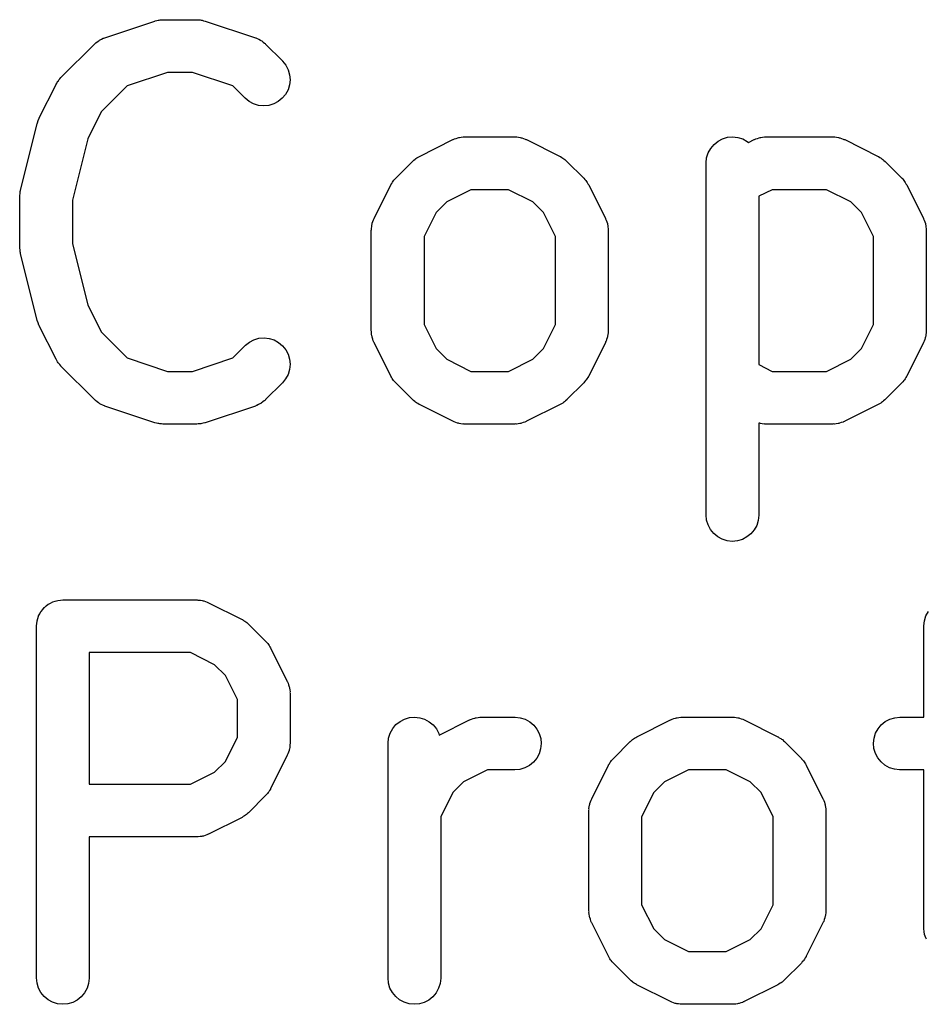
# Model space of a CAD drawing. Extents: x 2.6 to 14.6, y -8.5 to -1.5.
# Tile 27 of 109: x 2.631 to 2.733, y -1.693 to -1.582. Entities that reach past the tile are written whole.
import ezdxf

# ---------------------------------------------------------------- set-up
doc = ezdxf.new("R2010")
doc.units = 0
doc.header["$MEASUREMENT"] = 0
doc.layers.add('BLACK', color=7, linetype='CONTINUOUS')

msp = doc.modelspace()

# ---------------------------------------------------------------- linework, layer by layer
at = {"layer": 'BLACK', "linetype": 'CONTINUOUS'}
for p, q in [((2.6409, -1.58451), (2.64653, -1.58264)), ((2.64653, -1.58264), (2.64657, -1.58263)), ((2.64657, -1.58263), (2.64673, -1.58259)), ((2.64673, -1.58259), (2.64689, -1.58254)), ((2.64689, -1.58254), (2.64701, -1.58253)), ((2.64701, -1.58253), (2.64713, -1.58251)), ((2.64713, -1.58251), (2.6473, -1.5825)), ((2.6473, -1.5825), (2.64746, -1.58249)), ((2.64746, -1.58249), (2.65121, -1.58249)), ((2.65121, -1.58249), (2.65125, -1.58249)), ((2.65125, -1.58249), (2.65142, -1.58251)), ((2.65142, -1.58251), (2.65158, -1.58251)), ((2.65158, -1.58251), (2.6517, -1.58254)), ((2.6517, -1.58254), (2.65182, -1.58255)), ((2.65182, -1.58255), (2.65198, -1.5826)), ((2.65198, -1.5826), (2.65214, -1.58264)), ((2.65214, -1.58264), (2.65777, -1.58451)), ((2.63985, -1.58514), (2.63991, -1.58508)), ((2.63991, -1.58508), (2.64007, -1.58496)), ((2.64007, -1.58496), (2.64023, -1.58484)), ((2.64023, -1.58484), (2.64031, -1.5848)), ((2.64031, -1.5848), (2.64038, -1.58475)), ((2.64038, -1.58475), (2.64056, -1.58467)), ((2.64056, -1.58467), (2.64074, -1.58457)), ((2.64074, -1.58457), (2.64082, -1.58455)), ((2.64082, -1.58455), (2.6409, -1.58451)), ((2.65777, -1.58451), (2.65781, -1.58453)), ((2.65781, -1.58453), (2.65789, -1.58456)), ((2.65789, -1.58456), (2.65797, -1.58459)), ((2.65797, -1.58459), (2.65815, -1.58468)), ((2.65815, -1.58468), (2.65833, -1.58477)), ((2.65833, -1.58477), (2.6584, -1.58482)), ((2.6584, -1.58482), (2.65848, -1.58486)), ((2.65848, -1.58486), (2.65863, -1.58499)), ((2.65863, -1.58499), (2.6588, -1.58511)), ((2.636, -1.58898), (2.63975, -1.58523)), ((2.63975, -1.58523), (2.63978, -1.5852)), ((2.63978, -1.5852), (2.63985, -1.58514)), ((2.6588, -1.58511), (2.65886, -1.58517)), ((2.65886, -1.58517), (2.65892, -1.58523)), ((2.65892, -1.58523), (2.6608, -1.5871)), ((2.6608, -1.5871), (2.66083, -1.58713)), ((2.66083, -1.58713), (2.66119, -1.58758)), ((2.64794, -1.58839), (2.64343, -1.5899)), ((2.65073, -1.58839), (2.64794, -1.58839)), ((2.65524, -1.5899), (2.65073, -1.58839)), ((2.66119, -1.58758), (2.66145, -1.58809)), ((2.66145, -1.58809), (2.66161, -1.58865)), ((2.63556, -1.58957), (2.63563, -1.58942)), ((2.63563, -1.58942), (2.63571, -1.58933)), ((2.63571, -1.58933), (2.63578, -1.58922)), ((2.63578, -1.58922), (2.63589, -1.5891)), ((2.63589, -1.5891), (2.636, -1.58898)), ((2.66166, -1.58922), (2.6616, -1.58979)), ((2.66161, -1.58865), (2.66166, -1.58922)), ((2.63357, -1.59349), (2.63545, -1.58974)), ((2.63545, -1.58974), (2.63546, -1.58971)), ((2.63546, -1.58971), (2.63556, -1.58957)), ((2.64343, -1.5899), (2.64051, -1.59281)), ((2.65662, -1.59128), (2.65524, -1.5899)), ((2.66143, -1.59034), (2.66115, -1.59085)), ((2.6616, -1.58979), (2.66143, -1.59034)), ((2.65707, -1.59164), (2.65662, -1.59128)), ((2.65757, -1.59192), (2.65707, -1.59164)), ((2.66033, -1.59165), (2.65983, -1.59192)), ((2.66078, -1.59129), (2.66033, -1.59165)), ((2.66115, -1.59085), (2.66078, -1.59129)), ((2.64051, -1.59281), (2.639, -1.59584)), ((2.65813, -1.59208), (2.65757, -1.59192)), ((2.6587, -1.59214), (2.65813, -1.59208)), ((2.65927, -1.59209), (2.6587, -1.59214)), ((2.65983, -1.59192), (2.65927, -1.59209)), ((2.63337, -1.59403), (2.63346, -1.59377)), ((2.63346, -1.59377), (2.63356, -1.59352)), ((2.63356, -1.59352), (2.63357, -1.59351)), ((2.63357, -1.59351), (2.63357, -1.59349)), ((2.63147, -1.6016), (2.63335, -1.5941)), ((2.63335, -1.5941), (2.63336, -1.59406)), ((2.63336, -1.59405), (2.63337, -1.59403)), ((2.63336, -1.59406), (2.63336, -1.59405)), ((2.639, -1.59584), (2.63729, -1.60268)), ((2.67614, -1.5978), (2.67989, -1.59592)), ((2.67989, -1.59592), (2.67992, -1.5959)), ((2.67992, -1.5959), (2.68, -1.59587)), ((2.68, -1.59587), (2.68008, -1.59583)), ((2.68008, -1.59583), (2.68027, -1.59578)), ((2.68027, -1.59578), (2.68046, -1.59571)), ((2.68046, -1.59571), (2.68055, -1.59569)), ((2.68055, -1.59569), (2.68063, -1.59567)), ((2.68063, -1.59567), (2.68083, -1.59565)), ((2.68083, -1.59565), (2.68103, -1.59562)), ((2.68103, -1.59562), (2.68112, -1.59562)), ((2.68112, -1.59562), (2.68121, -1.59561)), ((2.68121, -1.59561), (2.68683, -1.59561)), ((2.68683, -1.59561), (2.68687, -1.59561)), ((2.68687, -1.59561), (2.68696, -1.59562)), ((2.68696, -1.59562), (2.68705, -1.59562)), ((2.68705, -1.59562), (2.68724, -1.59565)), ((2.68724, -1.59565), (2.68744, -1.59568)), ((2.68744, -1.59568), (2.68753, -1.5957)), ((2.68753, -1.5957), (2.68761, -1.59572)), ((2.68761, -1.59572), (2.6878, -1.59579)), ((2.6878, -1.59579), (2.68799, -1.59585)), ((2.68799, -1.59585), (2.68807, -1.59589)), ((2.68807, -1.59589), (2.68815, -1.59592)), ((2.68815, -1.59592), (2.6919, -1.5978)), ((2.70914, -1.59645), (2.70959, -1.59609)), ((2.70959, -1.59609), (2.7101, -1.59583)), ((2.7101, -1.59583), (2.71065, -1.59566)), ((2.71065, -1.59566), (2.71122, -1.59561)), ((2.71122, -1.59561), (2.7118, -1.59567)), ((2.7118, -1.59567), (2.71235, -1.59584)), ((2.71235, -1.59584), (2.71285, -1.59612)), ((2.71285, -1.59612), (2.713, -1.59624)), ((2.713, -1.59624), (2.71363, -1.59592)), ((2.71363, -1.59592), (2.71367, -1.5959)), ((2.71367, -1.5959), (2.71375, -1.59587)), ((2.71375, -1.59587), (2.71383, -1.59583)), ((2.71383, -1.59583), (2.71402, -1.59578)), ((2.71402, -1.59578), (2.71421, -1.59571)), ((2.71421, -1.59571), (2.7143, -1.59569)), ((2.7143, -1.59569), (2.71438, -1.59567)), ((2.71438, -1.59567), (2.71458, -1.59565)), ((2.71458, -1.59565), (2.71478, -1.59562)), ((2.71478, -1.59562), (2.71487, -1.59562)), ((2.71487, -1.59562), (2.71495, -1.59561)), ((2.71495, -1.59561), (2.72245, -1.59561)), ((2.72245, -1.59561), (2.72249, -1.59561)), ((2.72249, -1.59561), (2.72258, -1.59562)), ((2.72258, -1.59562), (2.72267, -1.59562)), ((2.72267, -1.59562), (2.72287, -1.59565)), ((2.72287, -1.59565), (2.72307, -1.59568)), ((2.72307, -1.59568), (2.72315, -1.5957)), ((2.72315, -1.5957), (2.72323, -1.59572)), ((2.72323, -1.59572), (2.72342, -1.59579)), ((2.72342, -1.59579), (2.72361, -1.59585)), ((2.72361, -1.59585), (2.72369, -1.59589)), ((2.72369, -1.59589), (2.72377, -1.59592)), ((2.72377, -1.59592), (2.72752, -1.5978)), ((2.70849, -1.5974), (2.70877, -1.5969)), ((2.70877, -1.5969), (2.70914, -1.59645)), ((2.67537, -1.59835), (2.6754, -1.59832)), ((2.6754, -1.59832), (2.67553, -1.59822)), ((2.67553, -1.59822), (2.67565, -1.5981)), ((2.67565, -1.5981), (2.67575, -1.59804)), ((2.67575, -1.59804), (2.67585, -1.59796)), ((2.67585, -1.59796), (2.676, -1.59789)), ((2.676, -1.59789), (2.67614, -1.5978)), ((2.6919, -1.5978), (2.69194, -1.59782)), ((2.69194, -1.59782), (2.69208, -1.59791)), ((2.69208, -1.59791), (2.69222, -1.59798)), ((2.69222, -1.59798), (2.69232, -1.59806)), ((2.69232, -1.59806), (2.69242, -1.59813)), ((2.69242, -1.59813), (2.69254, -1.59825)), ((2.69254, -1.59825), (2.69267, -1.59835)), ((2.70825, -1.59852), (2.70831, -1.59795)), ((2.70831, -1.59795), (2.70849, -1.5974)), ((2.72752, -1.5978), (2.72756, -1.59782)), ((2.72756, -1.59782), (2.7277, -1.59791)), ((2.7277, -1.59791), (2.72784, -1.59798)), ((2.72784, -1.59798), (2.72794, -1.59806)), ((2.72794, -1.59806), (2.72804, -1.59813)), ((2.72804, -1.59813), (2.72816, -1.59825)), ((2.72816, -1.59825), (2.72829, -1.59835)), ((2.67349, -1.60023), (2.67537, -1.59835)), ((2.69267, -1.59835), (2.69454, -1.60023)), ((2.70825, -1.59856), (2.70825, -1.59852)), ((2.70825, -1.63793), (2.70825, -1.59856)), ((2.72829, -1.59835), (2.73016, -1.60023)), ((2.67321, -1.60058), (2.67327, -1.60047)), ((2.67327, -1.60047), (2.67339, -1.60035)), ((2.67339, -1.60035), (2.67349, -1.60023)), ((2.69454, -1.60023), (2.69457, -1.60025)), ((2.69457, -1.60025), (2.69468, -1.60038)), ((2.69468, -1.60038), (2.69479, -1.6005)), ((2.69479, -1.6005), (2.69486, -1.60061)), ((2.73016, -1.60023), (2.73019, -1.60025)), ((2.73019, -1.60025), (2.7303, -1.60038)), ((2.7303, -1.60038), (2.73041, -1.6005)), ((2.73041, -1.6005), (2.73048, -1.60061)), ((2.63147, -1.60165), (2.63147, -1.6016)), ((2.67107, -1.60474), (2.67294, -1.60099)), ((2.67294, -1.60099), (2.67296, -1.60096)), ((2.67296, -1.60096), (2.67305, -1.60082)), ((2.67305, -1.60082), (2.67313, -1.60067)), ((2.67313, -1.60067), (2.67321, -1.60058)), ((2.6819, -1.60152), (2.67921, -1.60287)), ((2.68613, -1.60152), (2.6819, -1.60152)), ((2.68883, -1.60287), (2.68613, -1.60152)), ((2.69486, -1.60061), (2.69493, -1.6007)), ((2.69493, -1.6007), (2.69501, -1.60085)), ((2.69501, -1.60085), (2.6951, -1.60099)), ((2.6951, -1.60099), (2.69697, -1.60474)), ((2.71565, -1.60152), (2.71416, -1.60226)), ((2.72175, -1.60152), (2.71565, -1.60152)), ((2.72445, -1.60287), (2.72175, -1.60152)), ((2.73048, -1.60061), (2.73055, -1.6007)), ((2.73055, -1.6007), (2.73063, -1.60085)), ((2.73063, -1.60085), (2.73072, -1.60099)), ((2.73072, -1.60099), (2.73259, -1.60474)), ((2.63138, -1.60231), (2.63139, -1.60227)), ((2.63138, -1.60794), (2.63138, -1.60231)), ((2.63139, -1.60217), (2.63142, -1.60193)), ((2.63139, -1.60222), (2.63139, -1.60217)), ((2.63139, -1.60227), (2.63139, -1.60222)), ((2.63142, -1.60193), (2.63145, -1.6017)), ((2.63145, -1.6017), (2.63147, -1.60165)), ((2.63729, -1.60268), (2.63729, -1.60757)), ((2.71416, -1.60226), (2.71416, -1.62111)), ((2.67921, -1.60287), (2.67801, -1.60406)), ((2.69003, -1.60406), (2.68883, -1.60287)), ((2.72565, -1.60406), (2.72445, -1.60287)), ((2.67093, -1.60509), (2.67099, -1.6049)), ((2.67099, -1.6049), (2.67104, -1.60482)), ((2.67104, -1.60482), (2.67107, -1.60474)), ((2.67801, -1.60406), (2.67666, -1.60676)), ((2.69138, -1.60676), (2.69003, -1.60406)), ((2.69697, -1.60474), (2.69699, -1.60478)), ((2.69699, -1.60478), (2.69702, -1.60486)), ((2.69702, -1.60486), (2.69706, -1.60494)), ((2.69706, -1.60494), (2.69712, -1.60513)), ((2.727, -1.60676), (2.72565, -1.60406)), ((2.73259, -1.60474), (2.73261, -1.60478)), ((2.73261, -1.60478), (2.73264, -1.60486)), ((2.73264, -1.60486), (2.73268, -1.60494)), ((2.73268, -1.60494), (2.73274, -1.60513)), ((2.67075, -1.60606), (2.67076, -1.60602)), ((2.67076, -1.60585), (2.6708, -1.60565)), ((2.67076, -1.60593), (2.67076, -1.60585)), ((2.67076, -1.60602), (2.67076, -1.60593)), ((2.6708, -1.60565), (2.67082, -1.60545)), ((2.67082, -1.60545), (2.67085, -1.60537)), ((2.67085, -1.60537), (2.67086, -1.60528)), ((2.67086, -1.60528), (2.67093, -1.60509)), ((2.69712, -1.60513), (2.69719, -1.60532)), ((2.69719, -1.60532), (2.6972, -1.60541)), ((2.6972, -1.60541), (2.69723, -1.60549)), ((2.69723, -1.60549), (2.69725, -1.60569)), ((2.69725, -1.60569), (2.69728, -1.60589)), ((2.69728, -1.60589), (2.69727, -1.60598)), ((2.69727, -1.60598), (2.69728, -1.60606)), ((2.73274, -1.60513), (2.73281, -1.60532)), ((2.73281, -1.60532), (2.73282, -1.60541)), ((2.73282, -1.60541), (2.73285, -1.60549)), ((2.73285, -1.60549), (2.73287, -1.60569)), ((2.73287, -1.60569), (2.7329, -1.60589)), ((2.7329, -1.60589), (2.73289, -1.60598)), ((2.73289, -1.60598), (2.7329, -1.60606)), ((2.67075, -1.61731), (2.67075, -1.60606)), ((2.67666, -1.60676), (2.67666, -1.61661)), ((2.69138, -1.61661), (2.69138, -1.60676)), ((2.69728, -1.60606), (2.69728, -1.61731)), ((2.727, -1.61661), (2.727, -1.60676)), ((2.7329, -1.60606), (2.7329, -1.61731)), ((2.63139, -1.60799), (2.63138, -1.60794)), ((2.63139, -1.60804), (2.63139, -1.60799)), ((2.63142, -1.60828), (2.63139, -1.60804)), ((2.63729, -1.60757), (2.639, -1.61441)), ((2.63144, -1.60851), (2.63142, -1.60828)), ((2.63146, -1.60856), (2.63144, -1.60851)), ((2.63146, -1.60861), (2.63146, -1.60856)), ((2.63147, -1.60865), (2.63146, -1.60861)), ((2.63335, -1.61615), (2.63147, -1.60865)), ((2.639, -1.61441), (2.64051, -1.61744)), ((2.63335, -1.61617), (2.63335, -1.61615)), ((2.63335, -1.61618), (2.63335, -1.61617)), ((2.63345, -1.61643), (2.63335, -1.61618)), ((2.63354, -1.6167), (2.63345, -1.61643)), ((2.63355, -1.61671), (2.63354, -1.6167)), ((2.63355, -1.61672), (2.63355, -1.61671)), ((2.63357, -1.61676), (2.63355, -1.61672)), ((2.63545, -1.62051), (2.63357, -1.61676)), ((2.67666, -1.61661), (2.67801, -1.61931)), ((2.69003, -1.61931), (2.69138, -1.61661)), ((2.72565, -1.61931), (2.727, -1.61661)), ((2.64051, -1.61744), (2.64343, -1.62035)), ((2.65761, -1.61832), (2.65817, -1.61816)), ((2.65817, -1.61816), (2.65874, -1.61811)), ((2.65874, -1.61811), (2.65931, -1.61817)), ((2.65931, -1.61817), (2.65986, -1.61834)), ((2.67076, -1.6174), (2.67075, -1.61731)), ((2.67076, -1.61748), (2.67076, -1.6174)), ((2.67079, -1.61768), (2.67076, -1.61748)), ((2.67081, -1.61788), (2.67079, -1.61768)), ((2.67084, -1.61797), (2.67081, -1.61788)), ((2.67085, -1.61805), (2.67084, -1.61797)), ((2.67092, -1.61824), (2.67085, -1.61805)), ((2.69718, -1.61809), (2.69711, -1.61828)), ((2.69719, -1.61801), (2.69718, -1.61809)), ((2.69722, -1.61793), (2.69719, -1.61801)), ((2.69724, -1.61772), (2.69722, -1.61793)), ((2.69728, -1.61753), (2.69724, -1.61772)), ((2.69728, -1.61735), (2.69727, -1.61744)), ((2.69727, -1.61744), (2.69728, -1.61753)), ((2.69728, -1.61731), (2.69728, -1.61735)), ((2.7328, -1.61809), (2.73273, -1.61828)), ((2.73281, -1.61801), (2.7328, -1.61809)), ((2.73284, -1.61793), (2.73281, -1.61801)), ((2.73286, -1.61772), (2.73284, -1.61793)), ((2.7329, -1.61753), (2.73286, -1.61772)), ((2.7329, -1.61735), (2.73289, -1.61744)), ((2.73289, -1.61744), (2.7329, -1.61753)), ((2.7329, -1.61731), (2.7329, -1.61735)), ((2.65524, -1.62035), (2.65662, -1.61897)), ((2.65662, -1.61897), (2.65665, -1.61894)), ((2.65665, -1.61894), (2.6571, -1.61858)), ((2.6571, -1.61858), (2.65761, -1.61832)), ((2.65986, -1.61834), (2.66037, -1.61862)), ((2.66037, -1.61862), (2.66081, -1.61899)), ((2.66081, -1.61899), (2.66117, -1.61944)), ((2.67098, -1.61844), (2.67092, -1.61824)), ((2.67102, -1.61851), (2.67098, -1.61844)), ((2.67105, -1.61859), (2.67102, -1.61851)), ((2.67107, -1.61863), (2.67105, -1.61859)), ((2.67294, -1.62238), (2.67107, -1.61863)), ((2.69697, -1.61863), (2.6951, -1.62238)), ((2.697, -1.61855), (2.69697, -1.61863)), ((2.69704, -1.61847), (2.697, -1.61855)), ((2.69711, -1.61828), (2.69704, -1.61847)), ((2.73259, -1.61863), (2.73072, -1.62238)), ((2.73262, -1.61855), (2.73259, -1.61863)), ((2.73266, -1.61847), (2.73262, -1.61855)), ((2.73273, -1.61828), (2.73266, -1.61847)), ((2.64343, -1.62035), (2.64794, -1.62186)), ((2.65073, -1.62186), (2.65524, -1.62035)), ((2.66117, -1.61944), (2.66144, -1.61995)), ((2.66144, -1.61995), (2.66161, -1.6205)), ((2.67801, -1.61931), (2.67921, -1.62051)), ((2.68883, -1.62051), (2.69003, -1.61931)), ((2.72445, -1.62051), (2.72565, -1.61931)), ((2.63553, -1.62065), (2.63545, -1.62051)), ((2.63561, -1.62079), (2.63553, -1.62065)), ((2.63569, -1.62089), (2.63561, -1.62079)), ((2.63575, -1.62099), (2.63569, -1.62089)), ((2.63587, -1.62111), (2.63575, -1.62099)), ((2.63597, -1.62124), (2.63587, -1.62111)), ((2.636, -1.62127), (2.63597, -1.62124)), ((2.63975, -1.62502), (2.636, -1.62127)), ((2.66166, -1.62107), (2.6616, -1.62164)), ((2.66161, -1.6205), (2.66166, -1.62107)), ((2.67921, -1.62051), (2.6819, -1.62186)), ((2.68613, -1.62186), (2.68883, -1.62051)), ((2.71416, -1.62111), (2.71565, -1.62186)), ((2.72175, -1.62186), (2.72445, -1.62051)), ((2.64794, -1.62186), (2.65073, -1.62186)), ((2.66144, -1.6222), (2.66116, -1.6227)), ((2.6616, -1.62164), (2.66144, -1.6222)), ((2.67303, -1.62252), (2.67294, -1.62238)), ((2.67311, -1.62267), (2.67303, -1.62252)), ((2.6819, -1.62186), (2.68613, -1.62186)), ((2.69499, -1.62256), (2.69491, -1.6227)), ((2.69508, -1.62242), (2.69499, -1.62256)), ((2.6951, -1.62238), (2.69508, -1.62242)), ((2.71565, -1.62186), (2.72175, -1.62186)), ((2.73061, -1.62256), (2.73053, -1.6227)), ((2.7307, -1.62242), (2.73061, -1.62256)), ((2.73072, -1.62238), (2.7307, -1.62242)), ((2.6608, -1.62315), (2.65892, -1.62502)), ((2.66116, -1.6227), (2.6608, -1.62315)), ((2.67318, -1.62276), (2.67311, -1.62267)), ((2.67325, -1.62287), (2.67318, -1.62276)), ((2.67336, -1.62299), (2.67325, -1.62287)), ((2.67347, -1.62312), (2.67336, -1.62299)), ((2.67349, -1.62315), (2.67347, -1.62312)), ((2.67537, -1.62502), (2.67349, -1.62315)), ((2.69454, -1.62315), (2.69267, -1.62502)), ((2.69465, -1.62302), (2.69454, -1.62315)), ((2.69476, -1.6229), (2.69465, -1.62302)), ((2.69483, -1.6228), (2.69476, -1.6229)), ((2.69491, -1.6227), (2.69483, -1.6228)), ((2.73016, -1.62315), (2.72829, -1.62502)), ((2.73027, -1.62302), (2.73016, -1.62315)), ((2.73038, -1.6229), (2.73027, -1.62302)), ((2.73045, -1.6228), (2.73038, -1.6229)), ((2.73053, -1.6227), (2.73045, -1.6228)), ((2.63982, -1.62508), (2.63975, -1.62502)), ((2.63987, -1.62514), (2.63982, -1.62508)), ((2.64004, -1.62526), (2.63987, -1.62514)), ((2.64019, -1.62539), (2.64004, -1.62526)), ((2.64027, -1.62543), (2.64019, -1.62539)), ((2.64034, -1.62548), (2.64027, -1.62543)), ((2.64052, -1.62557), (2.64034, -1.62548)), ((2.6407, -1.62566), (2.64052, -1.62557)), ((2.64078, -1.62569), (2.6407, -1.62566)), ((2.64086, -1.62572), (2.64078, -1.62569)), ((2.6409, -1.62574), (2.64086, -1.62572)), ((2.64653, -1.62761), (2.6409, -1.62574)), ((2.65777, -1.62574), (2.65214, -1.62761)), ((2.65785, -1.6257), (2.65777, -1.62574)), ((2.65793, -1.62568), (2.65785, -1.6257)), ((2.65811, -1.62558), (2.65793, -1.62568)), ((2.65829, -1.6255), (2.65811, -1.62558)), ((2.65837, -1.62545), (2.65829, -1.6255)), ((2.65844, -1.62541), (2.65837, -1.62545)), ((2.6586, -1.62529), (2.65844, -1.62541)), ((2.65877, -1.62517), (2.6586, -1.62529)), ((2.65883, -1.62511), (2.65877, -1.62517)), ((2.65889, -1.62505), (2.65883, -1.62511)), ((2.65892, -1.62502), (2.65889, -1.62505)), ((2.6755, -1.62513), (2.67537, -1.62502)), ((2.67562, -1.62524), (2.6755, -1.62513)), ((2.67572, -1.62531), (2.67562, -1.62524)), ((2.67581, -1.62539), (2.67572, -1.62531)), ((2.67596, -1.62547), (2.67581, -1.62539)), ((2.6761, -1.62556), (2.67596, -1.62547)), ((2.67614, -1.62558), (2.6761, -1.62556)), ((2.67989, -1.62745), (2.67614, -1.62558)), ((2.6919, -1.62558), (2.68815, -1.62745)), ((2.69204, -1.62549), (2.6919, -1.62558)), ((2.69219, -1.62541), (2.69204, -1.62549)), ((2.69228, -1.62534), (2.69219, -1.62541)), ((2.69239, -1.62527), (2.69228, -1.62534)), ((2.69251, -1.62516), (2.69239, -1.62527)), ((2.69264, -1.62505), (2.69251, -1.62516)), ((2.69267, -1.62502), (2.69264, -1.62505)), ((2.72752, -1.62558), (2.72377, -1.62745)), ((2.72766, -1.62549), (2.72752, -1.62558)), ((2.72781, -1.62541), (2.72766, -1.62549)), ((2.72791, -1.62534), (2.72781, -1.62541)), ((2.72801, -1.62527), (2.72791, -1.62534)), ((2.72813, -1.62516), (2.72801, -1.62527)), ((2.72826, -1.62505), (2.72813, -1.62516)), ((2.72829, -1.62502), (2.72826, -1.62505)), ((2.64669, -1.62765), (2.64653, -1.62761)), ((2.64685, -1.6277), (2.64669, -1.62765)), ((2.64697, -1.62771), (2.64685, -1.6277)), ((2.64709, -1.62774), (2.64697, -1.62771)), ((2.64725, -1.62774), (2.64709, -1.62774)), ((2.64742, -1.62776), (2.64725, -1.62774)), ((2.64746, -1.62776), (2.64742, -1.62776)), ((2.65121, -1.62776), (2.64746, -1.62776)), ((2.65138, -1.62775), (2.65121, -1.62776)), ((2.65154, -1.62774), (2.65138, -1.62775)), ((2.65166, -1.62772), (2.65154, -1.62774)), ((2.65178, -1.62771), (2.65166, -1.62772)), ((2.65194, -1.62766), (2.65178, -1.62771)), ((2.65211, -1.62762), (2.65194, -1.62766)), ((2.65214, -1.62761), (2.65211, -1.62762)), ((2.67997, -1.62748), (2.67989, -1.62745)), ((2.68004, -1.62752), (2.67997, -1.62748)), ((2.68024, -1.62759), (2.68004, -1.62752)), ((2.68042, -1.62766), (2.68024, -1.62759)), ((2.68051, -1.62767), (2.68042, -1.62766)), ((2.68059, -1.6277), (2.68051, -1.62767)), ((2.68079, -1.62772), (2.68059, -1.6277)), ((2.68099, -1.62776), (2.68079, -1.62772)), ((2.68108, -1.62775), (2.68099, -1.62776)), ((2.68117, -1.62776), (2.68108, -1.62775)), ((2.68121, -1.62776), (2.68117, -1.62776)), ((2.68683, -1.62776), (2.68121, -1.62776)), ((2.68692, -1.62775), (2.68683, -1.62776)), ((2.687, -1.62776), (2.68692, -1.62775)), ((2.6872, -1.62773), (2.687, -1.62776)), ((2.6874, -1.62771), (2.6872, -1.62773)), ((2.68749, -1.62768), (2.6874, -1.62771)), ((2.68757, -1.62767), (2.68749, -1.62768)), ((2.68776, -1.6276), (2.68757, -1.62767)), ((2.68796, -1.62754), (2.68776, -1.6276)), ((2.68803, -1.6275), (2.68796, -1.62754)), ((2.68811, -1.62747), (2.68803, -1.6275)), ((2.68815, -1.62745), (2.68811, -1.62747)), ((2.71417, -1.62766), (2.71416, -1.62765)), ((2.71416, -1.62765), (2.71416, -1.63793)), ((2.71426, -1.62767), (2.71417, -1.62766)), ((2.71434, -1.6277), (2.71426, -1.62767)), ((2.71454, -1.62772), (2.71434, -1.6277)), ((2.71474, -1.62776), (2.71454, -1.62772)), ((2.71482, -1.62775), (2.71474, -1.62776)), ((2.71491, -1.62776), (2.71482, -1.62775)), ((2.71495, -1.62776), (2.71491, -1.62776)), ((2.72245, -1.62776), (2.71495, -1.62776)), ((2.72254, -1.62775), (2.72245, -1.62776)), ((2.72262, -1.62776), (2.72254, -1.62775)), ((2.72282, -1.62773), (2.72262, -1.62776)), ((2.72303, -1.62771), (2.72282, -1.62773)), ((2.72311, -1.62768), (2.72303, -1.62771)), ((2.72319, -1.62767), (2.72311, -1.62768)), ((2.72338, -1.6276), (2.72319, -1.62767)), ((2.72358, -1.62754), (2.72338, -1.6276)), ((2.72365, -1.6275), (2.72358, -1.62754)), ((2.72374, -1.62747), (2.72365, -1.6275)), ((2.72377, -1.62745), (2.72374, -1.62747)), ((2.70831, -1.63851), (2.70825, -1.63793)), ((2.71416, -1.63797), (2.71409, -1.63855)), ((2.71416, -1.63793), (2.71416, -1.63797)), ((2.70847, -1.63906), (2.70831, -1.63851)), ((2.70874, -1.63957), (2.70847, -1.63906)), ((2.71392, -1.6391), (2.71364, -1.6396)), ((2.71409, -1.63855), (2.71392, -1.6391)), ((2.70911, -1.64001), (2.70874, -1.63957)), ((2.70955, -1.64038), (2.70911, -1.64001)), ((2.71327, -1.64004), (2.71282, -1.6404)), ((2.71364, -1.6396), (2.71327, -1.64004)), ((2.71006, -1.64066), (2.70955, -1.64038)), ((2.71061, -1.64083), (2.71006, -1.64066)), ((2.71118, -1.64089), (2.71061, -1.64083)), ((2.71176, -1.64083), (2.71118, -1.64089)), ((2.71231, -1.64067), (2.71176, -1.64083)), ((2.71282, -1.6404), (2.71231, -1.64067)), ((2.63459, -1.64794), (2.6346, -1.64793)), ((2.6346, -1.64793), (2.63484, -1.6478)), ((2.63484, -1.6478), (2.63509, -1.64767)), ((2.63509, -1.64767), (2.6351, -1.64767)), ((2.6351, -1.64767), (2.63511, -1.64766)), ((2.63511, -1.64766), (2.63537, -1.64758)), ((2.63537, -1.64758), (2.63564, -1.6475)), ((2.63564, -1.6475), (2.63565, -1.6475)), ((2.63565, -1.6475), (2.63566, -1.6475)), ((2.63566, -1.6475), (2.63594, -1.64748)), ((2.63594, -1.64748), (2.63621, -1.64745)), ((2.63621, -1.64745), (2.65121, -1.64745)), ((2.65121, -1.64745), (2.65125, -1.64745)), ((2.65125, -1.64745), (2.65134, -1.64746)), ((2.65134, -1.64746), (2.65143, -1.64746)), ((2.65143, -1.64746), (2.65162, -1.64749)), ((2.65162, -1.64749), (2.65182, -1.64751)), ((2.65182, -1.64751), (2.65191, -1.64754)), ((2.65191, -1.64754), (2.65199, -1.64755)), ((2.65199, -1.64755), (2.65218, -1.64763)), ((2.65218, -1.64763), (2.65237, -1.64769)), ((2.65237, -1.64769), (2.65245, -1.64773)), ((2.65245, -1.64773), (2.65253, -1.64776)), ((2.65253, -1.64776), (2.65628, -1.64963)), ((2.6335, -1.64924), (2.63363, -1.64899)), ((2.63363, -1.64899), (2.63376, -1.64875)), ((2.63376, -1.64875), (2.63377, -1.64874)), ((2.63377, -1.64874), (2.63378, -1.64873)), ((2.63378, -1.64873), (2.63396, -1.64852)), ((2.63396, -1.64852), (2.63413, -1.64831)), ((2.63413, -1.64831), (2.63414, -1.6483)), ((2.63414, -1.6483), (2.63415, -1.64829)), ((2.63415, -1.64829), (2.63436, -1.64812)), ((2.63436, -1.64812), (2.63458, -1.64794)), ((2.63458, -1.64794), (2.63459, -1.64794)), ((2.73286, -1.64924), (2.73314, -1.64873)), ((2.63326, -1.65036), (2.63329, -1.65008)), ((2.63329, -1.65008), (2.63332, -1.64981)), ((2.63332, -1.64979), (2.63341, -1.64952)), ((2.63332, -1.6498), (2.63332, -1.64979)), ((2.63332, -1.64981), (2.63332, -1.6498)), ((2.63341, -1.64952), (2.63349, -1.64926)), ((2.63349, -1.64926), (2.6335, -1.64925)), ((2.6335, -1.64925), (2.6335, -1.64924)), ((2.65628, -1.64963), (2.65632, -1.64965)), ((2.65632, -1.64965), (2.65646, -1.64974)), ((2.65646, -1.64974), (2.6566, -1.64982)), ((2.6566, -1.64982), (2.6567, -1.6499)), ((2.6567, -1.6499), (2.6568, -1.64997)), ((2.6568, -1.64997), (2.65692, -1.65008)), ((2.65692, -1.65008), (2.65705, -1.65019)), ((2.73262, -1.65036), (2.73269, -1.64979)), ((2.73269, -1.64979), (2.73286, -1.64924)), ((2.63326, -1.65038), (2.63326, -1.65036)), ((2.63326, -1.6504), (2.63326, -1.65038)), ((2.63326, -1.65038), (2.63326, -1.65038)), ((2.63326, -1.65038), (2.63326, -1.65038)), ((2.63326, -1.68977), (2.63326, -1.6504)), ((2.65705, -1.65019), (2.65892, -1.65206)), ((2.73262, -1.6504), (2.73262, -1.65036)), ((2.73262, -1.66057), (2.73262, -1.6504)), ((2.65892, -1.65206), (2.65895, -1.65209)), ((2.65895, -1.65209), (2.65906, -1.65222)), ((2.65906, -1.65222), (2.65917, -1.65234)), ((2.65917, -1.65234), (2.65923, -1.65245)), ((2.63917, -1.65335), (2.63917, -1.66807)), ((2.65051, -1.65335), (2.63917, -1.65335)), ((2.65321, -1.6547), (2.65051, -1.65335)), ((2.65923, -1.65245), (2.65931, -1.65254)), ((2.65931, -1.65254), (2.65939, -1.65269)), ((2.65939, -1.65269), (2.65948, -1.65283)), ((2.65948, -1.65283), (2.66135, -1.65658)), ((2.65441, -1.6559), (2.65321, -1.6547)), ((2.65576, -1.6586), (2.65441, -1.6559)), ((2.66135, -1.65658), (2.66137, -1.65662)), ((2.66137, -1.65662), (2.6614, -1.6567)), ((2.6614, -1.6567), (2.66144, -1.65677)), ((2.66144, -1.65677), (2.6615, -1.65697)), ((2.6615, -1.65697), (2.66157, -1.65716)), ((2.66157, -1.65716), (2.66158, -1.65724)), ((2.66158, -1.65724), (2.66161, -1.65733)), ((2.66161, -1.65733), (2.66163, -1.65753)), ((2.66163, -1.65753), (2.66166, -1.65773)), ((2.66166, -1.65773), (2.66165, -1.65781)), ((2.66165, -1.65781), (2.66166, -1.6579)), ((2.65576, -1.66283), (2.65576, -1.6586)), ((2.66166, -1.6579), (2.66166, -1.66352)), ((2.67352, -1.66141), (2.67397, -1.66105)), ((2.67397, -1.66105), (2.67448, -1.66079)), ((2.67448, -1.66079), (2.67503, -1.66062)), ((2.67503, -1.66062), (2.6756, -1.66057)), ((2.6756, -1.66057), (2.67618, -1.66063)), ((2.67618, -1.66063), (2.67673, -1.6608)), ((2.67673, -1.6608), (2.67723, -1.66108)), ((2.67723, -1.66108), (2.67768, -1.66144)), ((2.67837, -1.66258), (2.68176, -1.66088)), ((2.68176, -1.66088), (2.6818, -1.66086)), ((2.6818, -1.66086), (2.68188, -1.66083)), ((2.68188, -1.66083), (2.68196, -1.66079)), ((2.68196, -1.66079), (2.68215, -1.66074)), ((2.68215, -1.66074), (2.68234, -1.66067)), ((2.68234, -1.66067), (2.68242, -1.66065)), ((2.68242, -1.66065), (2.68251, -1.66063)), ((2.68251, -1.66063), (2.68271, -1.66061)), ((2.68271, -1.66061), (2.68291, -1.66058)), ((2.68291, -1.66058), (2.683, -1.66058)), ((2.683, -1.66058), (2.68308, -1.66057)), ((2.68308, -1.66057), (2.68683, -1.66057)), ((2.68683, -1.66057), (2.68687, -1.66057)), ((2.68687, -1.66057), (2.68744, -1.66064)), ((2.68744, -1.66064), (2.68799, -1.66081)), ((2.68799, -1.66081), (2.6885, -1.66109)), ((2.6885, -1.66109), (2.68894, -1.66146)), ((2.70051, -1.66276), (2.70426, -1.66088)), ((2.70426, -1.66088), (2.7043, -1.66086)), ((2.7043, -1.66086), (2.70438, -1.66084)), ((2.70438, -1.66084), (2.70445, -1.66079)), ((2.70445, -1.66079), (2.70465, -1.66074)), ((2.70465, -1.66074), (2.70484, -1.66067)), ((2.70484, -1.66067), (2.70492, -1.66065)), ((2.70492, -1.66065), (2.70501, -1.66063)), ((2.70501, -1.66063), (2.70521, -1.66061)), ((2.70521, -1.66061), (2.70541, -1.66058)), ((2.70541, -1.66058), (2.70549, -1.66058)), ((2.70549, -1.66058), (2.70558, -1.66057)), ((2.70558, -1.66057), (2.7112, -1.66057)), ((2.7112, -1.66057), (2.71124, -1.66057)), ((2.71124, -1.66057), (2.71133, -1.66058)), ((2.71133, -1.66058), (2.71142, -1.66058)), ((2.71142, -1.66058), (2.71162, -1.66061)), ((2.71162, -1.66061), (2.71182, -1.66064)), ((2.71182, -1.66064), (2.7119, -1.66066)), ((2.7119, -1.66066), (2.71199, -1.66068)), ((2.71199, -1.66068), (2.71217, -1.66075)), ((2.71217, -1.66075), (2.71237, -1.66081)), ((2.71237, -1.66081), (2.71244, -1.66085)), ((2.71244, -1.66085), (2.71252, -1.66088)), ((2.71252, -1.66088), (2.71627, -1.66276)), ((2.72787, -1.66143), (2.72832, -1.66106)), ((2.72832, -1.66106), (2.72883, -1.66079)), ((2.72883, -1.66079), (2.72938, -1.66063)), ((2.72938, -1.66063), (2.72995, -1.66057)), ((2.72995, -1.66057), (2.73262, -1.66057)), ((2.67287, -1.66236), (2.67315, -1.66186)), ((2.67315, -1.66186), (2.67352, -1.66141)), ((2.67768, -1.66144), (2.67804, -1.66189)), ((2.67804, -1.66189), (2.67831, -1.6624)), ((2.68894, -1.66146), (2.6893, -1.66191)), ((2.6893, -1.66191), (2.68957, -1.66242)), ((2.72723, -1.66238), (2.7275, -1.66187)), ((2.7275, -1.66187), (2.72787, -1.66143)), ((2.65441, -1.66552), (2.65576, -1.66283)), ((2.67263, -1.66348), (2.67269, -1.66291)), ((2.67269, -1.66291), (2.67287, -1.66236)), ((2.67831, -1.6624), (2.67837, -1.66258)), ((2.68957, -1.66242), (2.68973, -1.66297)), ((2.68973, -1.66297), (2.68978, -1.66354)), ((2.69787, -1.66519), (2.69974, -1.66331)), ((2.69974, -1.66331), (2.69977, -1.66328)), ((2.69977, -1.66328), (2.6999, -1.66318)), ((2.6999, -1.66318), (2.70002, -1.66306)), ((2.70002, -1.66306), (2.70012, -1.663)), ((2.70012, -1.663), (2.70022, -1.66292)), ((2.70022, -1.66292), (2.70037, -1.66285)), ((2.70037, -1.66285), (2.70051, -1.66276)), ((2.71627, -1.66276), (2.71631, -1.66278)), ((2.71631, -1.66278), (2.71645, -1.66287)), ((2.71645, -1.66287), (2.7166, -1.66295)), ((2.7166, -1.66295), (2.71669, -1.66302)), ((2.71669, -1.66302), (2.71679, -1.66309)), ((2.71679, -1.66309), (2.71691, -1.66321)), ((2.71691, -1.66321), (2.71704, -1.66331)), ((2.71704, -1.66331), (2.71892, -1.66519)), ((2.727, -1.6635), (2.72706, -1.66293)), ((2.72706, -1.66293), (2.72723, -1.66238)), ((2.66156, -1.66431), (2.66148, -1.6645)), ((2.66157, -1.66422), (2.66156, -1.66431)), ((2.6616, -1.66414), (2.66157, -1.66422)), ((2.66162, -1.66394), (2.6616, -1.66414)), ((2.66165, -1.66374), (2.66162, -1.66394)), ((2.66166, -1.66357), (2.66165, -1.66365)), ((2.66165, -1.66365), (2.66165, -1.66374)), ((2.66166, -1.66352), (2.66166, -1.66357)), ((2.67263, -1.66352), (2.67263, -1.66348)), ((2.67263, -1.68977), (2.67263, -1.66352)), ((2.68972, -1.66412), (2.68955, -1.66467)), ((2.68978, -1.66354), (2.68972, -1.66412)), ((2.72705, -1.66408), (2.727, -1.6635)), ((2.72721, -1.66463), (2.72705, -1.66408)), ((2.65321, -1.66672), (2.65441, -1.66552)), ((2.66135, -1.66484), (2.65948, -1.66859)), ((2.66138, -1.66476), (2.66135, -1.66484)), ((2.66142, -1.66469), (2.66138, -1.66476)), ((2.66148, -1.6645), (2.66142, -1.66469)), ((2.68928, -1.66518), (2.68891, -1.66562)), ((2.68955, -1.66467), (2.68928, -1.66518)), ((2.6975, -1.66563), (2.69758, -1.66554)), ((2.69758, -1.66554), (2.69765, -1.66543)), ((2.69765, -1.66543), (2.69776, -1.66531)), ((2.69776, -1.66531), (2.69787, -1.66519)), ((2.71892, -1.66519), (2.71894, -1.66522)), ((2.71894, -1.66522), (2.71905, -1.66534)), ((2.71905, -1.66534), (2.71916, -1.66547)), ((2.71916, -1.66547), (2.71923, -1.66557)), ((2.71923, -1.66557), (2.7193, -1.66567)), ((2.72748, -1.66514), (2.72721, -1.66463)), ((2.72784, -1.66559), (2.72748, -1.66514)), ((2.68378, -1.66648), (2.68108, -1.66783)), ((2.68683, -1.66648), (2.68378, -1.66648)), ((2.6874, -1.66642), (2.68683, -1.66648)), ((2.68796, -1.66625), (2.6874, -1.66642)), ((2.68847, -1.66598), (2.68796, -1.66625)), ((2.68891, -1.66562), (2.68847, -1.66598)), ((2.69544, -1.6697), (2.69731, -1.66595)), ((2.69731, -1.66595), (2.69733, -1.66592)), ((2.69733, -1.66592), (2.69742, -1.66578)), ((2.69742, -1.66578), (2.6975, -1.66563)), ((2.70628, -1.66648), (2.70358, -1.66783)), ((2.71051, -1.66648), (2.70628, -1.66648)), ((2.7132, -1.66783), (2.71051, -1.66648)), ((2.7193, -1.66567), (2.71938, -1.66581)), ((2.71938, -1.66581), (2.71947, -1.66595)), ((2.71947, -1.66595), (2.72134, -1.6697)), ((2.72828, -1.66596), (2.72784, -1.66559)), ((2.72879, -1.66624), (2.72828, -1.66596)), ((2.72934, -1.66641), (2.72879, -1.66624)), ((2.72991, -1.66648), (2.72934, -1.66641)), ((2.72995, -1.66648), (2.72991, -1.66648)), ((2.73262, -1.66648), (2.72995, -1.66648)), ((2.73262, -1.68415), (2.73262, -1.66648)), ((2.65051, -1.66807), (2.65321, -1.66672)), ((2.63917, -1.66807), (2.65051, -1.66807)), ((2.65937, -1.66877), (2.65929, -1.66892)), ((2.65946, -1.66863), (2.65937, -1.66877)), ((2.65948, -1.66859), (2.65946, -1.66863)), ((2.68108, -1.66783), (2.67988, -1.66902)), ((2.70358, -1.66783), (2.70238, -1.66902)), ((2.7144, -1.66902), (2.7132, -1.66783)), ((2.65892, -1.66936), (2.65705, -1.67124)), ((2.65903, -1.66923), (2.65892, -1.66936)), ((2.65914, -1.66911), (2.65903, -1.66923)), ((2.65921, -1.66901), (2.65914, -1.66911)), ((2.65929, -1.66892), (2.65921, -1.66901)), ((2.67988, -1.66902), (2.67854, -1.67172)), ((2.6953, -1.67005), (2.69537, -1.66986)), ((2.69537, -1.66986), (2.69541, -1.66978)), ((2.69541, -1.66978), (2.69544, -1.6697)), ((2.70238, -1.66902), (2.70103, -1.67172)), ((2.71575, -1.67172), (2.7144, -1.66902)), ((2.72134, -1.6697), (2.72136, -1.66974)), ((2.72136, -1.66974), (2.72139, -1.66982)), ((2.72139, -1.66982), (2.72143, -1.6699)), ((2.72143, -1.6699), (2.72149, -1.67009)), ((2.69513, -1.67081), (2.69517, -1.67061)), ((2.69514, -1.6709), (2.69513, -1.67081)), ((2.69513, -1.67098), (2.69514, -1.6709)), ((2.69513, -1.67102), (2.69513, -1.67098)), ((2.69513, -1.68227), (2.69513, -1.67102)), ((2.69517, -1.67061), (2.69519, -1.67041)), ((2.69519, -1.67041), (2.69522, -1.67033)), ((2.69522, -1.67033), (2.69523, -1.67024)), ((2.69523, -1.67024), (2.6953, -1.67005)), ((2.72149, -1.67009), (2.72156, -1.67028)), ((2.72156, -1.67028), (2.72157, -1.67037)), ((2.72157, -1.67037), (2.7216, -1.67045)), ((2.7216, -1.67045), (2.72162, -1.67065)), ((2.72162, -1.67065), (2.72165, -1.67085)), ((2.72165, -1.67085), (2.72165, -1.67094)), ((2.72165, -1.67094), (2.72165, -1.67102)), ((2.72165, -1.67102), (2.72165, -1.68227)), ((2.65628, -1.67179), (2.65253, -1.67366)), ((2.65642, -1.6717), (2.65628, -1.67179)), ((2.65657, -1.67162), (2.65642, -1.6717)), ((2.65666, -1.67155), (2.65657, -1.67162)), ((2.65677, -1.67148), (2.65666, -1.67155)), ((2.65689, -1.67137), (2.65677, -1.67148)), ((2.65702, -1.67127), (2.65689, -1.67137)), ((2.65705, -1.67124), (2.65702, -1.67127)), ((2.67854, -1.67172), (2.67854, -1.68977)), ((2.70103, -1.67172), (2.70103, -1.68157)), ((2.71575, -1.68157), (2.71575, -1.67172)), ((2.65121, -1.67398), (2.63917, -1.67398)), ((2.63917, -1.67398), (2.63917, -1.68977)), ((2.6513, -1.67397), (2.65121, -1.67398)), ((2.65138, -1.67397), (2.6513, -1.67397)), ((2.65158, -1.67394), (2.65138, -1.67397)), ((2.65178, -1.67392), (2.65158, -1.67394)), ((2.65187, -1.67389), (2.65178, -1.67392)), ((2.65195, -1.67388), (2.65187, -1.67389)), ((2.65214, -1.67381), (2.65195, -1.67388)), ((2.65234, -1.67375), (2.65214, -1.67381)), ((2.65241, -1.67371), (2.65234, -1.67375)), ((2.65249, -1.67368), (2.65241, -1.67371)), ((2.65253, -1.67366), (2.65249, -1.67368)), ((2.70103, -1.68157), (2.70238, -1.68427)), ((2.7144, -1.68427), (2.71575, -1.68157)), ((2.69514, -1.68236), (2.69513, -1.68227)), ((2.69513, -1.68245), (2.69514, -1.68236)), ((2.69516, -1.68264), (2.69513, -1.68245)), ((2.69518, -1.68285), (2.69516, -1.68264)), ((2.69521, -1.68293), (2.69518, -1.68285)), ((2.69522, -1.68301), (2.69521, -1.68293)), ((2.69529, -1.6832), (2.69522, -1.68301)), ((2.69535, -1.6834), (2.69529, -1.6832)), ((2.72155, -1.68305), (2.72148, -1.68324)), ((2.72156, -1.68297), (2.72155, -1.68305)), ((2.72159, -1.68289), (2.72156, -1.68297)), ((2.72161, -1.68269), (2.72159, -1.68289)), ((2.72165, -1.68249), (2.72161, -1.68269)), ((2.72165, -1.68231), (2.72164, -1.6824)), ((2.72164, -1.6824), (2.72165, -1.68249)), ((2.72165, -1.68227), (2.72165, -1.68231)), ((2.69539, -1.68347), (2.69535, -1.6834)), ((2.69542, -1.68356), (2.69539, -1.68347)), ((2.69544, -1.68359), (2.69542, -1.68356)), ((2.69731, -1.68734), (2.69544, -1.68359)), ((2.70238, -1.68427), (2.70358, -1.68547)), ((2.7132, -1.68547), (2.7144, -1.68427)), ((2.72134, -1.68359), (2.71947, -1.68734)), ((2.72137, -1.68351), (2.72134, -1.68359)), ((2.72142, -1.68344), (2.72137, -1.68351)), ((2.72148, -1.68324), (2.72142, -1.68344)), ((2.73263, -1.68423), (2.73262, -1.68415)), ((2.73263, -1.68432), (2.73263, -1.68423)), ((2.73266, -1.68452), (2.73263, -1.68432)), ((2.73268, -1.68472), (2.73266, -1.68452)), ((2.7327, -1.6848), (2.73268, -1.68472)), ((2.73272, -1.68489), (2.7327, -1.6848)), ((2.73279, -1.68508), (2.73272, -1.68489)), ((2.73284, -1.68527), (2.73279, -1.68508)), ((2.73289, -1.68535), (2.73284, -1.68527)), ((2.73292, -1.68543), (2.73289, -1.68535)), ((2.70358, -1.68547), (2.70628, -1.68682)), ((2.71051, -1.68682), (2.7132, -1.68547)), ((2.6974, -1.68748), (2.69731, -1.68734)), ((2.69748, -1.68763), (2.6974, -1.68748)), ((2.70628, -1.68682), (2.71051, -1.68682)), ((2.71936, -1.68752), (2.71928, -1.68766)), ((2.71945, -1.68738), (2.71936, -1.68752)), ((2.71947, -1.68734), (2.71945, -1.68738)), ((2.69755, -1.68773), (2.69748, -1.68763)), ((2.69762, -1.68783), (2.69755, -1.68773)), ((2.69773, -1.68795), (2.69762, -1.68783)), ((2.69784, -1.68808), (2.69773, -1.68795)), ((2.69787, -1.68811), (2.69784, -1.68808)), ((2.69974, -1.68998), (2.69787, -1.68811)), ((2.71892, -1.68811), (2.71704, -1.68998)), ((2.71902, -1.68798), (2.71892, -1.68811)), ((2.71914, -1.68786), (2.71902, -1.68798)), ((2.7192, -1.68776), (2.71914, -1.68786)), ((2.71928, -1.68766), (2.7192, -1.68776)), ((2.63332, -1.69034), (2.63326, -1.68977)), ((2.63916, -1.68981), (2.6391, -1.69038)), ((2.63917, -1.68977), (2.63916, -1.68981)), ((2.67269, -1.69034), (2.67263, -1.68977)), ((2.67853, -1.68981), (2.67847, -1.69038)), ((2.67854, -1.68977), (2.67853, -1.68981)), ((2.63348, -1.6909), (2.63332, -1.69034)), ((2.63375, -1.6914), (2.63348, -1.6909)), ((2.6391, -1.69038), (2.63893, -1.69093)), ((2.67285, -1.6909), (2.67269, -1.69034)), ((2.67312, -1.6914), (2.67285, -1.6909)), ((2.67847, -1.69038), (2.6783, -1.69093)), ((2.69987, -1.69009), (2.69974, -1.68998)), ((2.69999, -1.6902), (2.69987, -1.69009)), ((2.70009, -1.69027), (2.69999, -1.6902)), ((2.70019, -1.69035), (2.70009, -1.69027)), ((2.70033, -1.69043), (2.70019, -1.69035)), ((2.70047, -1.69052), (2.70033, -1.69043)), ((2.70051, -1.69054), (2.70047, -1.69052)), ((2.70426, -1.69241), (2.70051, -1.69054)), ((2.71627, -1.69054), (2.71252, -1.69241)), ((2.71641, -1.69045), (2.71627, -1.69054)), ((2.71656, -1.69037), (2.71641, -1.69045)), ((2.71666, -1.6903), (2.71656, -1.69037)), ((2.71676, -1.69023), (2.71666, -1.6903)), ((2.71688, -1.69012), (2.71676, -1.69023)), ((2.71701, -1.69001), (2.71688, -1.69012)), ((2.71704, -1.68998), (2.71701, -1.69001)), ((2.63412, -1.69185), (2.63375, -1.6914)), ((2.63456, -1.69222), (2.63412, -1.69185)), ((2.63828, -1.69188), (2.63783, -1.69224)), ((2.63865, -1.69144), (2.63828, -1.69188)), ((2.63893, -1.69093), (2.63865, -1.69144)), ((2.67349, -1.69185), (2.67312, -1.6914)), ((2.67393, -1.69222), (2.67349, -1.69185)), ((2.67765, -1.69188), (2.6772, -1.69224)), ((2.67802, -1.69144), (2.67765, -1.69188)), ((2.6783, -1.69093), (2.67802, -1.69144)), ((2.63507, -1.69249), (2.63456, -1.69222)), ((2.63562, -1.69266), (2.63507, -1.69249)), ((2.63619, -1.69272), (2.63562, -1.69266)), ((2.63677, -1.69267), (2.63619, -1.69272)), ((2.63732, -1.69251), (2.63677, -1.69267)), ((2.63783, -1.69224), (2.63732, -1.69251)), ((2.67444, -1.69249), (2.67393, -1.69222)), ((2.67499, -1.69266), (2.67444, -1.69249)), ((2.67556, -1.69272), (2.67499, -1.69266)), ((2.67614, -1.69267), (2.67556, -1.69272)), ((2.67669, -1.69251), (2.67614, -1.69267)), ((2.6772, -1.69224), (2.67669, -1.69251)), ((2.70434, -1.69244), (2.70426, -1.69241)), ((2.70442, -1.69248), (2.70434, -1.69244)), ((2.70461, -1.69255), (2.70442, -1.69248)), ((2.7048, -1.69262), (2.70461, -1.69255)), ((2.70488, -1.69263), (2.7048, -1.69262)), ((2.70496, -1.69266), (2.70488, -1.69263)), ((2.70517, -1.69268), (2.70496, -1.69266)), ((2.70536, -1.69272), (2.70517, -1.69268)), ((2.70545, -1.69271), (2.70536, -1.69272)), ((2.70554, -1.69272), (2.70545, -1.69271)), ((2.70558, -1.69272), (2.70554, -1.69272)), ((2.7112, -1.69272), (2.70558, -1.69272)), ((2.71129, -1.69272), (2.7112, -1.69272)), ((2.71138, -1.69272), (2.71129, -1.69272)), ((2.71158, -1.69269), (2.71138, -1.69272)), ((2.71178, -1.69267), (2.71158, -1.69269)), ((2.71186, -1.69264), (2.71178, -1.69267)), ((2.71195, -1.69263), (2.71186, -1.69264)), ((2.71213, -1.69256), (2.71195, -1.69263)), ((2.71233, -1.6925), (2.71213, -1.69256)), ((2.7124, -1.69246), (2.71233, -1.6925)), ((2.71249, -1.69243), (2.7124, -1.69246)), ((2.71252, -1.69241), (2.71249, -1.69243))]:
    msp.add_line(p, q, dxfattribs=at)

doc.saveas('drawing.dxf')
